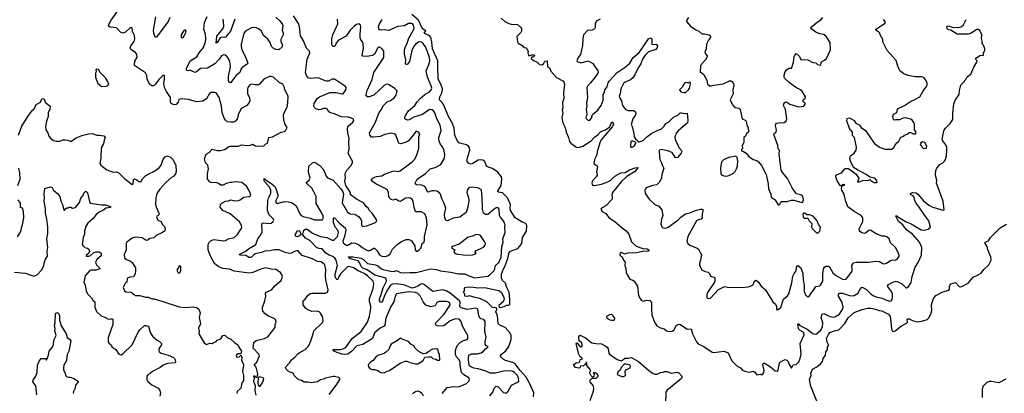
# Model space of a CAD drawing. Extents: x 2293878 to 2522763, y 823964 to 1006972.
# Tile 113 of 256: x 2327413 to 2339956, y 939529 to 944287. Entities that reach past the tile are written whole.
import ezdxf

# ---------------------------------------------------------------- set-up
doc = ezdxf.new("R2010")
doc.units = 0

msp = doc.modelspace()

# ---------------------------------------------------------------- linework, layer by layer
at = {"layer": '0CON20XD'}
for points in [[(2330426, 939505), (2330413, 939565), (2330418, 939625), (2330401, 939665), (2330398, 939685), (2330403, 939723), (2330394, 939745), (2330395, 939750), (2330405, 939750), (2330423, 939733), (2330438, 939732), (2330448, 939775), (2330425, 939860), (2330402, 939895), (2330434, 939926), (2330468, 940005), (2330458, 940028), (2330388, 940105), (2330394, 940175), (2330425, 940200), (2330532, 940228), (2330575, 940247), (2330666, 940365), (2330667, 940405), (2330682, 940435), (2330672, 940465), (2330655, 940483), (2330581, 940511), (2330539, 940539), (2330510, 940575), (2330506, 940595), (2330507, 940623), (2330538, 940705), (2330547, 940765), (2330544, 940805), (2330555, 940818), (2330622, 940848), (2330668, 940902), (2330743, 940965), (2330759, 941015), (2330750, 941045), (2330736, 941066), (2330675, 941107), (2330615, 941108), (2330545, 941126), (2330485, 941111), (2330385, 941066), (2330335, 941060), (2330145, 941086), (2330085, 941109), (2329999, 941119), (2329943, 941143), (2329895, 941182), (2329838, 941285), (2329814, 941356), (2329816, 941425), (2329831, 941459), (2329845, 941472), (2329885, 941488), (2330015, 941470), (2330036, 941474), (2330074, 941496), (2330145, 941514), (2330182, 941545), (2330242, 941635), (2330239, 941665), (2330215, 941714), (2330095, 941814), (2330000, 941855), (2329965, 941900), (2329970, 941935), (2329988, 941952), (2330035, 941976), (2330075, 941979), (2330105, 941991), (2330155, 941982), (2330200, 941985), (2330231, 941999), (2330265, 942026), (2330335, 942037), (2330348, 942042), (2330356, 942054), (2330342, 942105), (2330302, 942165), (2330245, 942214), (2330165, 942221), (2330115, 942212), (2330095, 942214), (2330045, 942200), (2330005, 942180), (2329975, 942178), (2329945, 942202), (2329925, 942210), (2329854, 942214), (2329835, 942222), (2329804, 942254), (2329804, 942325), (2329817, 942387), (2329809, 942435), (2329781, 942465), (2329766, 942515), (2329790, 942575), (2329825, 942597), (2329863, 942637), (2329935, 942621), (2329967, 942623), (2330025, 942634), (2330078, 942672), (2330094, 942676), (2330195, 942676), (2330245, 942692), (2330316, 942686), (2330355, 942690), (2330385, 942703), (2330415, 942682), (2330445, 942677), (2330525, 942680), (2330550, 942705), (2330570, 942715), (2330588, 942785), (2330635, 942797), (2330745, 942856), (2330788, 942862), (2330805, 942882), (2330820, 942915), (2330791, 942961), (2330776, 943015), (2330773, 943063), (2330777, 943093), (2330820, 943175), (2330831, 943229), (2330834, 943315), (2330792, 943392), (2330786, 943425), (2330764, 943465), (2330718, 943488), (2330646, 943556), (2330615, 943564), (2330595, 943563), (2330525, 943530), (2330470, 943465), (2330455, 943456), (2330415, 943456), (2330365, 943466), (2330344, 943456), (2330320, 943425), (2330314, 943405), (2330317, 943345), (2330342, 943295), (2330344, 943255), (2330336, 943234), (2330305, 943196), (2330235, 943155), (2330196, 943075), (2330185, 943020), (2330161, 942995), (2330136, 942984), (2330105, 942980), (2330058, 942988), (2330036, 943006), (2330019, 943035), (2329994, 943105), (2329985, 943185), (2329955, 943298), (2329916, 943356), (2329895, 943362), (2329851, 943359), (2329831, 943349), (2329791, 943279), (2329745, 943249), (2329665, 943240), (2329565, 943269), (2329471, 943279), (2329441, 943269), (2329430, 943235), (2329405, 943206), (2329385, 943204), (2329355, 943212), (2329337, 943225), (2329333, 943235), (2329333, 943295), (2329282, 943372), (2329256, 943425), (2329250, 943475), (2329260, 943535), (2329258, 943578), (2329235, 943577), (2329185, 943526), (2329148, 943472), (2329125, 943451), (2329115, 943444), (2329095, 943444), (2329073, 943463), (2329037, 943525), (2329034, 943575), (2329015, 943611), (2328902, 943688), (2328875, 943703), (2328874, 943714), (2328882, 943758), (2328908, 943812), (2328907, 943845), (2328889, 943869), (2328829, 943909), (2328819, 943925), (2328827, 943955), (2328870, 944010), (2328882, 944045), (2328876, 944086), (2328851, 944135), (2328845, 944182), (2328824, 944186), (2328761, 944129), (2328725, 944116), (2328699, 944129), (2328648, 944185), (2328565, 944192), (2328546, 944205), (2328549, 944225), (2328579, 944281), (2328672, 944415)], [(2332739, 943691), (2332738, 943765), (2332672, 943915), (2332665, 944005), (2332649, 944059), (2332628, 944088), (2332570, 944110), (2332566, 944115), (2332586, 944146), (2332555, 944166), (2332535, 944188), (2332492, 944282), (2332409, 944355)], [(2329325, 944315), (2329304, 944265), (2329155, 944066), (2329145, 944066), (2329135, 944078), (2329121, 944115), (2329117, 944155), (2329146, 944325)], [(2330675, 944319), (2330725, 944272), (2330761, 944225), (2330764, 944215), (2330758, 944152), (2330773, 944105), (2330741, 944035), (2330741, 944005), (2330761, 943965), (2330757, 943943), (2330715, 943903), (2330675, 943909), (2330644, 943925), (2330622, 943945), (2330598, 944005), (2330572, 944042), (2330525, 944081), (2330488, 944145), (2330455, 944172), (2330425, 944185), (2330375, 944186), (2330294, 944146), (2330269, 944115), (2330236, 943975), (2330234, 943945), (2330244, 943905), (2330290, 943815), (2330321, 943735), (2330316, 943724), (2330243, 943675), (2330230, 943655), (2330218, 943615), (2330168, 943572), (2330105, 943486), (2330095, 943482), (2330078, 943495), (2330072, 943515), (2330074, 943565), (2330098, 943685), (2330091, 943755), (2330075, 943792), (2330055, 943816), (2330029, 943835), (2330008, 943838), (2329985, 943826), (2329955, 943785), (2329897, 943725), (2329805, 943670), (2329715, 943664), (2329665, 943623), (2329645, 943616), (2329585, 943646), (2329555, 943638), (2329539, 943645), (2329538, 943665), (2329585, 943765), (2329671, 943815), (2329698, 943865), (2329754, 943935), (2329781, 944005), (2329785, 944045), (2329781, 944105), (2329760, 944165), (2329767, 944253), (2329803, 944327)], [(2330155, 944292), (2330100, 944140), (2330034, 944066), (2330019, 944061), (2329985, 944065), (2329965, 944058), (2329928, 943995), (2329915, 943990), (2329924, 944076), (2329995, 944165), (2330012, 944195), (2330015, 944215), (2330006, 944295)], [(2331355, 939514), (2331450, 939635), (2331490, 939705), (2331490, 939715), (2331475, 939730), (2331425, 939743), (2331405, 939741), (2331308, 939722), (2331285, 939707), (2331245, 939702), (2331205, 939673), (2331125, 939661), (2331085, 939672), (2331035, 939671), (2331005, 939692), (2330955, 939707), (2330911, 939755), (2330898, 939785), (2330857, 939797), (2330832, 939812), (2330809, 939835), (2330801, 939855), (2330803, 939865), (2330855, 939919), (2330875, 939955), (2330920, 939990), (2330955, 940032), (2330974, 940045), (2331050, 940085), (2331091, 940129), (2331123, 940195), (2331133, 940237), (2331153, 940285), (2331159, 940325), (2331273, 940435), (2331280, 940455), (2331269, 940505), (2331245, 940550), (2331229, 940565), (2331204, 940574), (2331135, 940572), (2331085, 940590), (2331059, 940609), (2331026, 940655), (2331026, 940705), (2331051, 940729), (2331085, 940776), (2331115, 940799), (2331135, 940805), (2331307, 940803), (2331335, 940818), (2331344, 940845), (2331313, 940975), (2331308, 941025), (2331311, 941105), (2331299, 941165), (2331255, 941204), (2331205, 941208), (2331145, 941240), (2331118, 941248), (2331013, 941285), (2330955, 941347), (2330915, 941336), (2330875, 941313), (2330849, 941309), (2330795, 941321), (2330717, 941357), (2330655, 941358), (2330600, 941345), (2330535, 941339), (2330495, 941320), (2330415, 941305), (2330395, 941293), (2330371, 941265), (2330355, 941258), (2330335, 941260), (2330295, 941283), (2330226, 941286), (2330210, 941295), (2330295, 941338), (2330330, 941370), (2330420, 941425), (2330446, 941495), (2330483, 941545), (2330500, 941585), (2330503, 941615), (2330496, 941665), (2330501, 941695), (2330525, 941701), (2330585, 941690), (2330615, 941695), (2330643, 941717), (2330650, 941735), (2330647, 941745), (2330593, 941803), (2330571, 941855), (2330573, 941985), (2330582, 942018), (2330614, 942075), (2330613, 942115), (2330595, 942154), (2330531, 942225), (2330525, 942260), (2330535, 942260), (2330564, 942234), (2330627, 942197), (2330658, 942168), (2330677, 942137), (2330702, 942055), (2330700, 942035), (2330677, 941985), (2330677, 941965), (2330685, 941949), (2330695, 941946), (2330785, 941971), (2330835, 941969), (2330877, 941957), (2330909, 941939), (2330935, 941915), (2330982, 941815), (2331000, 941795), (2331025, 941782), (2331118, 941758), (2331165, 941739), (2331265, 941737), (2331275, 941742), (2331280, 941760), (2331279, 941785), (2331260, 941830), (2331188, 941945), (2331188, 942035), (2331161, 942095), (2331135, 942142), (2331076, 942195), (2331064, 942215), (2331101, 942245), (2331112, 942268), (2331091, 942345), (2331097, 942423), (2331144, 942466), (2331172, 942472), (2331235, 942431), (2331276, 942386), (2331302, 942342), (2331318, 942295), (2331334, 942275), (2331405, 942245), (2331504, 942134), (2331530, 942095), (2331539, 942065), (2331521, 941955), (2331588, 941835), (2331624, 941814), (2331675, 941810), (2331705, 941799), (2331731, 941781), (2331758, 941748), (2331767, 941725), (2331769, 941669), (2331785, 941653), (2331835, 941662), (2331945, 941702), (2331960, 941715), (2331962, 941735), (2331903, 941825), (2331869, 941855), (2331851, 941885), (2331825, 941908), (2331792, 941955), (2331703, 942003), (2331625, 942060), (2331626, 942085), (2331568, 942175), (2331563, 942193), (2331557, 942235), (2331564, 942275), (2331559, 942315), (2331565, 942338), (2331579, 942371), (2331631, 942425), (2331653, 942465), (2331652, 942485), (2331599, 942585), (2331610, 942640), (2331606, 942734), (2331611, 942775), (2331594, 942845), (2331589, 942895), (2331594, 942925), (2331657, 942983), (2331670, 943005), (2331665, 943022), (2331638, 943035), (2331600, 943045), (2331510, 943050), (2331425, 943089), (2331371, 943101), (2331353, 943113), (2331334, 943145), (2331315, 943158), (2331285, 943158), (2331255, 943144), (2331225, 943140), (2331185, 943153), (2331168, 943168), (2331160, 943185), (2331165, 943220), (2331204, 943285), (2331234, 943305), (2331365, 943360), (2331445, 943360), (2331515, 943342), (2331535, 943344), (2331569, 943395), (2331573, 943423), (2331565, 943438), (2331425, 943528), (2331395, 943529), (2331346, 943504), (2331325, 943504), (2331305, 943508), (2331215, 943548), (2331115, 943539), (2331094, 943544), (2331066, 943576), (2331055, 943615), (2331076, 943784), (2331111, 943865), (2331104, 943885), (2331065, 943925), (2331028, 944018), (2330992, 944082), (2330978, 944195), (2330965, 944238), (2330903, 944335)], [(2332793, 939525), (2332857, 939603), (2332945, 939616), (2332985, 939611), (2333015, 939617), (2333103, 939655), (2333136, 939685), (2333144, 939705), (2333136, 939725), (2333072, 939762), (2333043, 939793), (2333025, 939885), (2333025, 939925), (2333012, 939955), (2332976, 939995), (2332964, 940024), (2332966, 940074), (2332977, 940115), (2332994, 940146), (2333028, 940182), (2333065, 940202), (2333115, 940214), (2333121, 940225), (2333120, 940265), (2333052, 940385), (2333037, 940445), (2333012, 940472), (2332965, 940475), (2332895, 940450), (2332815, 940387), (2332785, 940382), (2332725, 940386), (2332709, 940405), (2332713, 940425), (2332822, 940535), (2332886, 940635), (2332895, 940655), (2332892, 940675), (2332875, 940690), (2332855, 940696), (2332755, 940700), (2332728, 940685), (2332705, 940641), (2332652, 940632), (2332585, 940653), (2332555, 940695), (2332515, 940771), (2332485, 940798), (2332455, 940813), (2332365, 940821), (2332215, 940797), (2332195, 940765), (2332181, 940695), (2332141, 940635), (2332076, 940485), (2332064, 940395), (2332055, 940382), (2332005, 940359), (2331935, 940298), (2331906, 940225), (2331785, 940152), (2331710, 940135), (2331641, 940059), (2331593, 940027), (2331555, 940023), (2331517, 940027), (2331425, 940062), (2331406, 940075), (2331408, 940085), (2331504, 940086), (2331563, 940107), (2331649, 940225), (2331765, 940315), (2331842, 940435), (2331869, 940511), (2331888, 940615), (2331888, 940638), (2331871, 940695), (2331869, 940735), (2331915, 940863), (2331925, 940925), (2331915, 940955), (2331845, 941026), (2331802, 941055), (2331727, 941087), (2331665, 941128), (2331605, 941142), (2331590, 941140), (2331503, 941053), (2331478, 941015), (2331465, 940979), (2331455, 940976), (2331445, 940986), (2331434, 941015), (2331432, 941045), (2331461, 941155), (2331444, 941224), (2331432, 941245), (2331402, 941272), (2331355, 941289), (2331315, 941314), (2331265, 941370), (2331225, 941374), (2331195, 941387), (2331109, 941475), (2331056, 941506), (2331020, 941545), (2331018, 941555), (2331033, 941605), (2331055, 941620), (2331075, 941620), (2331145, 941570), (2331244, 941524), (2331325, 941515), (2331395, 941481), (2331415, 941480), (2331461, 941525), (2331476, 941575), (2331466, 941605), (2331433, 941645), (2331410, 941705), (2331411, 941759), (2331415, 941766), (2331425, 941762), (2331487, 941697), (2331562, 941632), (2331567, 941607), (2331553, 941527), (2331530, 941465), (2331535, 941445), (2331555, 941428), (2331575, 941416), (2331595, 941414), (2331645, 941444), (2331685, 941441), (2331728, 941425), (2331775, 941387), (2331845, 941346), (2331875, 941349), (2331925, 941378), (2331935, 941378), (2331966, 941345), (2331995, 941294), (2332025, 941274), (2332075, 941271), (2332107, 941283), (2332131, 941305), (2332164, 941365), (2332220, 941425), (2332275, 941463), (2332335, 941486), (2332375, 941488), (2332405, 941472), (2332446, 941405), (2332453, 941355), (2332465, 941338), (2332482, 941338), (2332502, 941355), (2332525, 941378), (2332531, 941399), (2332541, 941435), (2332566, 941455), (2332572, 941485), (2332568, 941525), (2332604, 941675), (2332597, 941765), (2332576, 941815), (2332528, 941838), (2332465, 941839), (2332456, 941846), (2332440, 941895), (2332425, 941975), (2332415, 941995), (2332393, 942013), (2332360, 942020), (2332326, 942016), (2332265, 941970), (2332245, 941974), (2332205, 942000), (2332165, 941990), (2332145, 941996), (2332114, 942025), (2332113, 942085), (2332095, 942126), (2331951, 942195), (2331908, 942228), (2331896, 942245), (2331896, 942255), (2331917, 942275), (2331960, 942290), (2332025, 942300), (2332060, 942320), (2332168, 942358), (2332195, 942361), (2332235, 942354), (2332258, 942362), (2332412, 942475), (2332442, 942508), (2332468, 942552), (2332499, 942645), (2332499, 942795), (2332509, 942835), (2332495, 942856), (2332465, 942866), (2332445, 942848), (2332412, 942798), (2332366, 942744), (2332341, 942729), (2332265, 942706), (2332245, 942714), (2332238, 942725), (2332205, 942820), (2332185, 942833), (2332145, 942843), (2332065, 942826), (2332005, 942801), (2331915, 942790), (2331893, 942793), (2331872, 942815), (2331868, 942845), (2331945, 942981), (2331977, 943063), (2331991, 943105), (2332020, 943140), (2332046, 943195), (2332095, 943241), (2332135, 943258), (2332185, 943290), (2332210, 943325), (2332220, 943375), (2332215, 943388), (2332191, 943411), (2332110, 943460), (2332084, 943464), (2332055, 943451), (2331924, 943326), (2331864, 943304), (2331844, 943304), (2331829, 943319), (2331827, 943335), (2331839, 943385), (2331903, 943525), (2331924, 943615), (2332054, 943806), (2332053, 943885), (2332025, 943919), (2331995, 943938), (2331985, 943937), (2331975, 943927), (2331932, 943848), (2331908, 943832), (2331835, 943820), (2331785, 943823), (2331778, 943835), (2331792, 943925), (2331787, 943975), (2331784, 943995), (2331757, 944035), (2331751, 944055), (2331749, 944101), (2331759, 944195), (2331755, 944217), (2331735, 944234), (2331705, 944226), (2331675, 944205), (2331623, 944155), (2331571, 944079), (2331476, 944025), (2331451, 943995), (2331431, 943955), (2331415, 943944), (2331405, 943946), (2331395, 943958), (2331390, 943985), (2331390, 944045), (2331402, 944095), (2331464, 944235), (2331461, 944295)], [(2333404, 939495), (2333439, 939545), (2333457, 939593), (2333482, 939618), (2333509, 939609), (2333575, 939538), (2333605, 939531), (2333634, 939555), (2333678, 939632), (2333722, 939655), (2333748, 939665), (2333773, 939685), (2333769, 939725), (2333753, 939755), (2333715, 939795), (2333695, 939808), (2333665, 939815), (2333578, 939812), (2333475, 939784), (2333405, 939785), (2333351, 939811), (2333255, 939841), (2333198, 939848), (2333160, 939865), (2333145, 939880), (2333135, 939905), (2333129, 939975), (2333134, 940016), (2333167, 940033), (2333245, 940030), (2333291, 940045), (2333321, 940065), (2333352, 940098), (2333376, 940115), (2333380, 940125), (2333355, 940133), (2333343, 940153), (2333342, 940185), (2333354, 940245), (2333337, 940317), (2333342, 940445), (2333325, 940468), (2333287, 940477), (2333276, 940486), (2333264, 940514), (2333250, 940595), (2333244, 940605), (2333225, 940615), (2333115, 940598), (2333039, 940619), (2333022, 940635), (2333026, 940685), (2333015, 940705), (2332895, 940803), (2332848, 940835), (2332805, 940845), (2332675, 940826), (2332569, 940909), (2332545, 940922), (2332525, 940919), (2332487, 940893), (2332445, 940875), (2332415, 940869), (2332305, 940909), (2332205, 940921), (2332161, 940919), (2332135, 940904), (2332098, 940845), (2332060, 940775), (2332029, 940691), (2332008, 940688), (2331998, 940705), (2332003, 940745), (2332013, 940775), (2332045, 940870), (2332084, 940955), (2332083, 940985), (2332065, 940998), (2331939, 941035), (2331841, 941101), (2331785, 941123), (2331765, 941145), (2331743, 941193), (2331724, 941214), (2331625, 941240), (2331604, 941255), (2331603, 941265), (2331655, 941266), (2331765, 941249), (2331795, 941234), (2331844, 941184), (2331945, 941165), (2331975, 941152), (2332022, 941112), (2332044, 941105), (2332135, 941083), (2332185, 941082), (2332215, 941093), (2332265, 941069), (2332305, 941064), (2332385, 941067), (2332465, 941066), (2332645, 941112), (2332717, 941107), (2332775, 941089), (2332905, 941072), (2333005, 941050), (2333085, 941052), (2333125, 941030), (2333205, 941000), (2333375, 941021), (2333398, 941035), (2333460, 941095), (2333476, 941155), (2333515, 941195), (2333546, 941264), (2333557, 941395), (2333571, 941455), (2333567, 941495), (2333597, 941575), (2333592, 941645), (2333596, 941665), (2333589, 941699), (2333565, 941742), (2333535, 941775), (2333524, 941795), (2333521, 941875), (2333506, 941896), (2333485, 941892), (2333457, 941875), (2333375, 941808), (2333345, 941804), (2333321, 941825), (2333309, 941875), (2333304, 942025), (2333294, 942114), (2333285, 942129), (2333248, 942145), (2333155, 942154), (2333136, 942145), (2333119, 942125), (2333111, 942085), (2333131, 942021), (2333133, 941983), (2333122, 941898), (2333107, 941843), (2333100, 941830), (2333018, 941772), (2332935, 941759), (2332865, 941727), (2332845, 941728), (2332830, 941760), (2332823, 941805), (2332842, 941885), (2332822, 941945), (2332789, 942005), (2332775, 942063), (2332762, 942082), (2332725, 942104), (2332695, 942109), (2332662, 942108), (2332615, 942089), (2332605, 942100), (2332589, 942145), (2332574, 942164), (2332535, 942179), (2332474, 942184), (2332454, 942194), (2332452, 942205), (2332478, 942255), (2332583, 942327), (2332642, 942388), (2332705, 942406), (2332779, 942445), (2332826, 942525), (2332828, 942572), (2332818, 942635), (2332795, 942674), (2332768, 942705), (2332752, 942755), (2332753, 942787), (2332781, 942875), (2332770, 942945), (2332729, 943025), (2332703, 943103), (2332686, 943125), (2332665, 943139), (2332635, 943145), (2332545, 943078), (2332435, 943047), (2332375, 943010), (2332355, 943008), (2332321, 943025), (2332320, 943045), (2332327, 943065), (2332368, 943125), (2332445, 943194), (2332475, 943241), (2332515, 943285), (2332575, 943335), (2332635, 943369), (2332656, 943395), (2332662, 943415), (2332655, 943445), (2332610, 943555), (2332591, 943635), (2332628, 943725), (2332636, 943765), (2332633, 943805), (2332608, 943878), (2332581, 943941), (2332554, 943984), (2332535, 944001), (2332504, 944005), (2332456, 943974), (2332429, 943941), (2332408, 943895), (2332379, 943755), (2332355, 943720), (2332335, 943713), (2332329, 943735), (2332332, 943775), (2332315, 943850), (2332316, 943905), (2332327, 943945), (2332350, 943985), (2332366, 944044), (2332436, 944165), (2332439, 944185), (2332424, 944225), (2332405, 944239), (2332365, 944238), (2332315, 944208), (2332225, 944200), (2332115, 944150), (2332055, 944157), (2332004, 944154), (2331988, 944165), (2331986, 944196), (2331992, 944225), (2332031, 944289)], [(2333545, 944308), (2333594, 944265), (2333645, 944238), (2333675, 944229), (2333755, 944227), (2333798, 944188), (2333807, 944175), (2333807, 944143), (2333798, 944125), (2333747, 944073), (2333754, 944005), (2333765, 943987), (2333815, 943957), (2333835, 943932), (2333865, 943927), (2333875, 943918), (2333892, 943885), (2333888, 943865), (2333895, 943830), (2333915, 943830), (2333935, 943840), (2333965, 943838), (2333970, 943825), (2333955, 943812), (2333932, 943808), (2333930, 943795), (2333957, 943767), (2334006, 943746), (2334036, 943716), (2334065, 943714), (2334085, 943724), (2334103, 943757), (2334134, 943764), (2334136, 943686), (2334165, 943670), (2334180, 943630), (2334252, 943552), (2334342, 943505), (2334353, 943465), (2334340, 943355), (2334346, 943285), (2334326, 943234), (2334331, 943165), (2334324, 943135), (2334331, 943095), (2334320, 943040), (2334332, 942975), (2334362, 942915), (2334374, 942855), (2334406, 942785), (2334416, 942735), (2334433, 942715), (2334497, 942667), (2334515, 942660), (2334545, 942663), (2334585, 942678), (2334693, 942745), (2334735, 942793), (2334779, 942821), (2334815, 942862), (2334875, 942886), (2334929, 942921), (2334955, 942986), (2334972, 942975), (2334976, 942955), (2334965, 942928), (2334819, 942755), (2334802, 942718), (2334768, 942605), (2334764, 942565), (2334740, 942515), (2334727, 942465), (2334732, 942452), (2334770, 942425), (2334773, 942405), (2334764, 942375), (2334761, 942345), (2334770, 942315), (2334768, 942305), (2334757, 942285), (2334710, 942235), (2334703, 942205), (2334710, 942180), (2334734, 942174), (2334825, 942191), (2334905, 942220), (2334945, 942244), (2334995, 942293), (2335073, 942335), (2335125, 942340), (2335183, 942377), (2335255, 942400), (2335290, 942405), (2335245, 942350), (2335149, 942291), (2335076, 942224), (2334965, 942085), (2334956, 942056), (2334962, 942015), (2334956, 941995), (2334882, 941915), (2334824, 941885), (2334818, 941875), (2334821, 941865), (2334835, 941846), (2334880, 941820), (2334901, 941791), (2334923, 941763), (2334996, 941716), (2335086, 941636), (2335140, 941600), (2335174, 941555), (2335209, 941459), (2335265, 941402), (2335352, 941372), (2335407, 941367), (2335429, 941355), (2335428, 941342), (2335415, 941336), (2335365, 941340), (2335275, 941316), (2335155, 941312), (2335125, 941300), (2335075, 941320), (2335062, 941315), (2335058, 941295), (2335060, 941285), (2335088, 941265), (2335104, 941224), (2335125, 941200), (2335120, 941155), (2335136, 941116), (2335138, 941065), (2335155, 941032), (2335184, 940984), (2335225, 940969), (2335243, 940955), (2335284, 940894), (2335296, 940775), (2335317, 940735), (2335335, 940710), (2335355, 940703), (2335403, 940713), (2335440, 940710), (2335463, 940685), (2335461, 940605), (2335467, 940527), (2335500, 940435), (2335530, 940390), (2335575, 940363), (2335625, 940350), (2335654, 940324), (2335685, 940316), (2335725, 940322), (2335745, 940332), (2335781, 940395), (2335815, 940408), (2335832, 940405), (2335915, 940346), (2335968, 940348), (2335982, 940285), (2336036, 940185), (2336057, 940157), (2336129, 940125), (2336235, 940053), (2336255, 940049), (2336385, 940064), (2336440, 940045), (2336484, 939944), (2336555, 939876), (2336595, 939853), (2336620, 939825), (2336650, 939810)], [(2334809, 944295), (2334767, 944273), (2334753, 944257), (2334745, 944235), (2334743, 944187), (2334735, 944172), (2334705, 944152), (2334645, 944149), (2334597, 944095), (2334586, 944045), (2334584, 943955), (2334569, 943905), (2334559, 943845), (2334528, 943805), (2334510, 943765), (2334515, 943753), (2334565, 943739), (2334655, 943762), (2334715, 943728), (2334776, 943635), (2334781, 943621), (2334778, 943605), (2334740, 943550), (2334684, 943485), (2334642, 943435), (2334636, 943415), (2334648, 943295), (2334634, 943226), (2334636, 943185), (2334629, 943145), (2334639, 943085), (2334627, 943035), (2334645, 943011), (2334664, 943004), (2334675, 943007), (2334696, 943035), (2334710, 943080), (2334777, 943133), (2334819, 943195), (2334848, 943262), (2334846, 943335), (2334862, 943365), (2334868, 943395), (2334895, 943433), (2334909, 943481), (2334924, 943505), (2335024, 943616), (2335125, 943682), (2335186, 943735), (2335230, 943805), (2335305, 943871), (2335362, 943955), (2335425, 944042), (2335455, 944056), (2335466, 944045), (2335467, 943977), (2335475, 943971), (2335515, 943974), (2335529, 943969), (2335540, 943955), (2335535, 943935), (2335515, 943906), (2335422, 943878), (2335383, 943837), (2335346, 943784), (2335326, 943724), (2335291, 943675), (2335255, 943595), (2335225, 943547), (2335195, 943522), (2335125, 943492), (2335104, 943475), (2335073, 943407), (2335063, 943345), (2335050, 943315), (2335054, 943295), (2335081, 943255), (2335092, 943195), (2335131, 943145), (2335165, 943130), (2335235, 943130), (2335256, 943115), (2335261, 943095), (2335258, 943075), (2335222, 943025), (2335206, 942965), (2335204, 942954), (2335216, 942926), (2335238, 942838), (2335241, 942795), (2335258, 942768), (2335286, 942746), (2335292, 942732), (2335305, 942730), (2335355, 942750), (2335398, 942792), (2335467, 942843), (2335533, 942877), (2335586, 942894), (2335625, 942930), (2335646, 942965), (2335683, 942987), (2335744, 943045), (2335798, 943072), (2335825, 943099), (2335845, 943103), (2335885, 943093), (2335918, 943098), (2335924, 943005), (2335920, 942975), (2335804, 942876), (2335782, 942845), (2335761, 942795), (2335762, 942755), (2335799, 942695), (2335808, 942658), (2335845, 942620), (2335848, 942605), (2335841, 942589), (2335795, 942530), (2335768, 942528), (2335726, 942596), (2335665, 942617), (2335585, 942633), (2335565, 942626), (2335560, 942615), (2335562, 942545), (2335569, 942505), (2335590, 942465), (2335600, 942425), (2335620, 942395), (2335593, 942315), (2335589, 942271), (2335577, 942243), (2335558, 942212), (2335530, 942185), (2335474, 942176), (2335395, 942147), (2335384, 942135), (2335378, 942115), (2335381, 942075), (2335430, 942000), (2335504, 941934), (2335555, 941911), (2335595, 941867), (2335606, 941795), (2335590, 941745), (2335581, 941685), (2335595, 941648), (2335608, 941638), (2335645, 941634), (2335675, 941646), (2335799, 941735), (2335835, 941771), (2335895, 941814), (2335965, 941832), (2335995, 941849), (2336035, 941861)], [(2335932, 944315), (2335911, 944285), (2335908, 944265), (2335958, 944205), (2336025, 944157), (2336065, 944142), (2336105, 944109), (2336135, 944108), (2336195, 944093), (2336208, 944085), (2336215, 944065), (2336210, 944050), (2336186, 944025), (2336162, 943975), (2336156, 943915), (2336141, 943875), (2336146, 943856), (2336169, 943825), (2336168, 943805), (2336150, 943775), (2336084, 943705), (2336083, 943623), (2336123, 943593), (2336166, 943516), (2336175, 943468), (2336204, 943444), (2336225, 943443), (2336256, 943454), (2336375, 943472), (2336465, 943513), (2336485, 943502), (2336507, 943475), (2336511, 943455), (2336499, 943395), (2336501, 943345), (2336464, 943265), (2336495, 943203), (2336525, 943169), (2336575, 943160), (2336593, 943145), (2336618, 943025), (2336655, 943008), (2336666, 942996), (2336677, 942945), (2336693, 942915), (2336698, 942855), (2336674, 942836), (2336660, 942805), (2336640, 942785), (2336639, 942721), (2336618, 942685), (2336620, 942645), (2336610, 942635), (2336610, 942615), (2336635, 942610), (2336666, 942586), (2336702, 942545), (2336755, 942507), (2336802, 942492), (2336825, 942477), (2336861, 942431), (2336924, 942314), (2336949, 942195), (2336954, 942135), (2336980, 942065), (2336988, 942025), (2337035, 941992), (2337075, 941928), (2337085, 941928), (2337095, 941938), (2337115, 941970), (2337188, 941972), (2337245, 941990), (2337275, 941987), (2337375, 941958), (2337388, 941965), (2337396, 941994), (2337390, 942035), (2337375, 942051), (2337310, 942070), (2337296, 942086), (2337254, 942144), (2337195, 942263), (2337136, 942336), (2337115, 942370), (2337086, 942575), (2337092, 942625), (2337074, 942644), (2337072, 942685), (2337022, 942825), (2337027, 942843), (2337050, 942855), (2337052, 942885), (2337040, 942935), (2337045, 942958), (2337055, 942968), (2337105, 942978), (2337147, 942973), (2337180, 943005), (2337187, 943023), (2337167, 943145), (2337143, 943195), (2337147, 943215), (2337159, 943231), (2337175, 943240), (2337185, 943238), (2337225, 943210), (2337335, 943179), (2337402, 943188), (2337419, 943211), (2337420, 943225), (2337395, 943240), (2337388, 943255), (2337395, 943268), (2337420, 943285), (2337422, 943305), (2337375, 943380), (2337360, 943395), (2337309, 943419), (2337221, 943485), (2337160, 943540), (2337151, 943555), (2337152, 943582), (2337164, 943626), (2337180, 943650), (2337210, 943670), (2337245, 943670), (2337251, 943679), (2337272, 943745), (2337278, 943815), (2337295, 943852), (2337306, 943856), (2337343, 943823), (2337370, 943775), (2337415, 943780), (2337454, 943774), (2337515, 943744), (2337556, 943736), (2337575, 943718), (2337605, 943708), (2337620, 943715), (2337621, 943739), (2337628, 943752), (2337665, 943771), (2337693, 943795), (2337740, 943905), (2337738, 943995), (2337689, 944069), (2337655, 944097), (2337605, 944108), (2337555, 944130), (2337490, 944175), (2337497, 944193), (2337574, 944256), (2337620, 944285), (2337644, 944315)], [(2336035, 941861), (2336085, 941874), (2336103, 941873), (2336118, 941865), (2336107, 941815), (2336107, 941765), (2336095, 941747), (2336060, 941740), (2336036, 941724), (2335924, 941525), (2335911, 941465), (2335924, 941435), (2335951, 941415), (2336045, 941378), (2336061, 941365), (2336084, 941314), (2336100, 941295), (2336087, 941225), (2336077, 941205), (2336074, 941166), (2336080, 941140), (2336105, 941102), (2336145, 941079), (2336185, 941071), (2336201, 941055), (2336215, 941022), (2336268, 941005), (2336270, 940965), (2336263, 940945), (2336176, 940814), (2336166, 940785), (2336166, 940746), (2336185, 940734), (2336215, 940741), (2336315, 940850), (2336375, 940882), (2336395, 940887), (2336429, 940879), (2336614, 940876), (2336695, 940886), (2336752, 940908), (2336763, 940925), (2336769, 940951), (2336785, 940967), (2336795, 940968), (2336825, 940943), (2336860, 940895), (2336912, 940845), (2337009, 940695), (2337042, 940662), (2337053, 940635), (2337054, 940595), (2337065, 940592), (2337108, 940622), (2337145, 940728), (2337195, 940771), (2337211, 940795), (2337251, 940935), (2337261, 941019), (2337280, 941055), (2337305, 941087), (2337310, 941135), (2337325, 941156), (2337340, 941150), (2337362, 941125), (2337391, 941055), (2337393, 940975), (2337406, 940905), (2337406, 940825), (2337425, 940781), (2337445, 940762), (2337465, 940758), (2337503, 940817), (2337531, 940845), (2337555, 940889), (2337604, 940896), (2337613, 940905), (2337645, 940958), (2337644, 941046), (2337654, 941116), (2337665, 941134), (2337684, 941146), (2337715, 941149), (2337730, 941140), (2337771, 941065), (2337805, 941033), (2337895, 940984), (2337925, 940977), (2337945, 940987), (2338016, 941085), (2338020, 941105), (2338014, 941155), (2338035, 941189), (2338075, 941199), (2338225, 941199), (2338325, 941212), (2338365, 941206), (2338410, 941180), (2338435, 941179), (2338465, 941190), (2338508, 941222), (2338535, 941228), (2338565, 941224), (2338593, 941235), (2338618, 941275), (2338614, 941305), (2338568, 941385), (2338507, 941445), (2338488, 941495), (2338460, 941520), (2338435, 941529), (2338400, 941530), (2338325, 941559), (2338255, 941602), (2338234, 941606), (2338202, 941575), (2338175, 941563), (2338143, 941573), (2338112, 941595), (2338108, 941625), (2338152, 941715), (2338154, 941765), (2338133, 941795), (2338042, 941845), (2337964, 941905), (2337934, 941984), (2337917, 942067), (2337887, 942115), (2337881, 942135), (2337888, 942165), (2337926, 942186), (2337905, 942190), (2337877, 942173), (2337865, 942177), (2337828, 942235), (2337809, 942285), (2337810, 942300), (2337819, 942311), (2337884, 942336), (2337930, 942390), (2337944, 942394), (2337965, 942390), (2338000, 942370), (2338068, 942318), (2338103, 942265), (2338085, 942223), (2338105, 942220), (2338155, 942240), (2338225, 942242), (2338245, 942250), (2338265, 942230), (2338300, 942215), (2338325, 942213), (2338335, 942220), (2338330, 942245), (2338305, 942270), (2338242, 942282), (2338195, 942317), (2338085, 942373), (2338036, 942406), (2338000, 942475), (2337987, 942515), (2337998, 942555), (2338043, 942587), (2338067, 942625), (2338074, 942664), (2338053, 942765), (2338046, 942786), (2338024, 942814), (2338022, 942855), (2337985, 942900), (2337974, 942925), (2337952, 942995), (2337955, 943027), (2337985, 943039), (2338043, 943005), (2338065, 942970), (2338105, 942948), (2338134, 942914), (2338186, 942875), (2338259, 942769), (2338302, 942712), (2338368, 942665), (2338435, 942639), (2338523, 942637), (2338555, 942662), (2338563, 942685), (2338585, 942718), (2338611, 942739), (2338639, 942791), (2338675, 942802), (2338685, 942818), (2338730, 942835), (2338745, 942852), (2338765, 942852), (2338795, 942833), (2338830, 942835), (2338828, 942865), (2338810, 942885), (2338813, 942955), (2338805, 942978), (2338778, 943015), (2338715, 943034), (2338685, 943036), (2338655, 943028), (2338625, 943010), (2338575, 943013), (2338555, 943008), (2338544, 943015), (2338536, 943055), (2338546, 943084), (2338586, 943104), (2338594, 943145), (2338603, 943155), (2338685, 943196), (2338759, 943245), (2338835, 943279), (2338879, 943305), (2338930, 943395), (2338965, 943438), (2338974, 943455), (2338974, 943485), (2338949, 943529), (2338929, 943549), (2338895, 943561), (2338819, 943559), (2338726, 943576), (2338675, 943598), (2338626, 943635), (2338598, 943695), (2338577, 943767), (2338463, 943895), (2338408, 944005), (2338408, 944035), (2338373, 944093), (2338370, 944115), (2338355, 944132), (2338320, 944155), (2338320, 944165), (2338332, 944175), (2338440, 944245), (2338438, 944265), (2338415, 944288)], [(2336650, 939810), (2336705, 939799), (2336755, 939810), (2336779, 939799), (2336805, 939763), (2336845, 939772), (2336855, 939768), (2336875, 939770), (2336893, 939795), (2336899, 939815), (2336879, 939895), (2336883, 939907), (2336895, 939916), (2336976, 939866), (2337035, 939814), (2337065, 939811), (2337076, 939825), (2337091, 939915), (2337105, 939929), (2337165, 939959), (2337185, 939950), (2337202, 939932), (2337214, 939895), (2337245, 939848), (2337265, 939890), (2337305, 939896), (2337335, 939926), (2337351, 939955), (2337367, 940025), (2337355, 940165), (2337406, 940275), (2337401, 940305), (2337355, 940329), (2337335, 940350), (2337325, 940412), (2337335, 940414), (2337353, 940393), (2337445, 940345), (2337515, 940289), (2337545, 940281), (2337565, 940285), (2337618, 940332), (2337642, 940378), (2337643, 940425), (2337625, 940495), (2337635, 940535), (2337657, 940545), (2337735, 940508), (2337785, 940500), (2337805, 940505), (2337855, 940535), (2337897, 940603), (2337904, 940625), (2337892, 940685), (2337843, 940765), (2337842, 940788), (2337855, 940805), (2337895, 940802), (2337995, 940768), (2338045, 940773), (2338095, 940802), (2338125, 940867), (2338145, 940879), (2338202, 940852), (2338255, 940794), (2338282, 940775), (2338335, 940753), (2338402, 940742), (2338455, 940715), (2338495, 940702), (2338514, 940706), (2338526, 940724), (2338533, 940755), (2338530, 940795), (2338519, 940825), (2338466, 940895), (2338479, 940915), (2338535, 940946), (2338580, 940955), (2338645, 940926), (2338705, 940872), (2338715, 940870), (2338731, 940879), (2338768, 940942), (2338781, 941015), (2338820, 941135), (2338860, 941195), (2338902, 941288), (2338907, 941385), (2338877, 941455), (2338786, 941556), (2338709, 941609), (2338663, 941673), (2338609, 941715), (2338574, 941785), (2338575, 941790), (2338585, 941789), (2338598, 941778), (2338705, 941712), (2338769, 941689), (2338895, 941611), (2338935, 941606), (2338985, 941618), (2339014, 941645), (2338996, 941726), (2338942, 941792), (2338865, 941913), (2338834, 941945), (2338816, 941984), (2338809, 942025), (2338795, 942044), (2338765, 942055), (2338759, 942065), (2338762, 942075), (2338785, 942088), (2338835, 942081), (2338856, 942066), (2338925, 941982), (2338995, 941924), (2339045, 941899), (2339175, 941860), (2339188, 941865), (2339176, 941975), (2339148, 942058), (2339092, 942205), (2339097, 942245), (2339082, 942285), (2339080, 942315), (2339084, 942365), (2339097, 942395), (2339135, 942444), (2339175, 942464), (2339194, 942485), (2339206, 942505), (2339219, 942555), (2339226, 942625), (2339222, 942665), (2339211, 942695), (2339174, 942745), (2339166, 942765), (2339185, 942870), (2339206, 942904), (2339267, 942965), (2339299, 943015), (2339299, 943095), (2339314, 943215), (2339336, 943265), (2339381, 943335), (2339387, 943387), (2339404, 943455), (2339464, 943525), (2339485, 943560), (2339530, 943595), (2339566, 943684), (2339608, 943745), (2339610, 943765), (2339595, 943780), (2339590, 943795), (2339645, 943832), (2339690, 943835), (2339693, 943867), (2339708, 943895), (2339708, 943915), (2339692, 943962), (2339670, 943985), (2339680, 943995), (2339667, 944047), (2339670, 944095), (2339645, 944148), (2339625, 944161), (2339605, 944161), (2339533, 944117), (2339495, 944102), (2339371, 944101), (2339354, 944104), (2339275, 944152), (2339245, 944160), (2339229, 944175), (2339224, 944195), (2339230, 944205), (2339242, 944208), (2339291, 944191), (2339375, 944189), (2339405, 944197), (2339435, 944220), (2339470, 944290)], [(2329495, 944060), (2329532, 944128), (2329525, 944160), (2329518, 944152), (2329505, 944150), (2329470, 944095), (2329472, 944062), (2329495, 944060)], [(2328458, 943438), (2328515, 943442), (2328535, 943450), (2328550, 943465), (2328532, 943505), (2328508, 943545), (2328437, 943615), (2328418, 943655), (2328392, 943658), (2328382, 943645), (2328388, 943625), (2328380, 943605), (2328378, 943555), (2328408, 943475), (2328458, 943438)], [(2333957, 939485), (2333961, 939535), (2333908, 939658), (2333866, 939735), (2333789, 939819), (2333725, 939906), (2333695, 939923), (2333601, 939945), (2333570, 939965), (2333542, 939995), (2333539, 940005), (2333550, 940025), (2333605, 940070), (2333646, 940124), (2333673, 940215), (2333674, 940265), (2333661, 940295), (2333597, 940367), (2333528, 940398), (2333507, 940417), (2333498, 940515), (2333478, 940565), (2333493, 940595), (2333491, 940611), (2333478, 940618), (2333435, 940622), (2333363, 940693), (2333275, 940738), (2333215, 940747), (2333145, 940770), (2333112, 940762), (2333082, 940765), (2333082, 940795), (2333062, 940815), (2333080, 940835), (2333080, 940865), (2333090, 940875), (2333125, 940884), (2333195, 940882), (2333245, 940874), (2333334, 940876), (2333515, 940839), (2333545, 940816), (2333579, 940755), (2333586, 940726), (2333572, 940695), (2333519, 940645), (2333522, 940625), (2333535, 940621), (2333586, 940634), (2333615, 940650), (2333645, 940650), (2333655, 940665), (2333658, 940722), (2333647, 940815), (2333618, 940875), (2333602, 940932), (2333565, 940964), (2333550, 940995), (2333551, 941045), (2333577, 941113), (2333595, 941143), (2333633, 941245), (2333647, 941325), (2333665, 941339), (2333757, 941375), (2333782, 941398), (2333808, 941435), (2333820, 941515), (2333869, 941595), (2333874, 941664), (2333866, 941685), (2333853, 941695), (2333815, 941708), (2333725, 941765), (2333665, 941856), (2333660, 941885), (2333665, 941935), (2333629, 942019), (2333562, 942082), (2333512, 942092), (2333500, 942100), (2333547, 942175), (2333555, 942255), (2333550, 942285), (2333504, 942345), (2333435, 942391), (2333395, 942404), (2333361, 942421), (2333339, 942479), (2333315, 942500), (2333285, 942504), (2333255, 942497), (2333185, 942454), (2333165, 942449), (2333135, 942456), (2333112, 942482), (2333114, 942514), (2333147, 942625), (2333144, 942655), (2333131, 942675), (2333104, 942694), (2333015, 942714), (2332985, 942750), (2332955, 942815), (2332947, 942905), (2332928, 942965), (2332876, 943055), (2332818, 943198), (2332793, 943233), (2332760, 943265), (2332764, 943305), (2332795, 943365), (2332798, 943405), (2332784, 943454), (2332743, 943533), (2332739, 943691)], [(2335875, 943358), (2335895, 943362), (2335932, 943395), (2335946, 943415), (2335960, 943465), (2335955, 943490), (2335945, 943490), (2335935, 943480), (2335915, 943488), (2335885, 943482), (2335872, 943468), (2335854, 943426), (2335818, 943395), (2335835, 943370), (2335875, 943358)], [(2327399, 942815), (2327439, 942931), (2327515, 943053), (2327575, 943134), (2327597, 943153), (2327625, 943206), (2327677, 943235), (2327695, 943280), (2327715, 943282), (2327748, 943228), (2327800, 943185), (2327798, 943142), (2327776, 943105), (2327778, 943055), (2327754, 942995), (2327742, 942925), (2327747, 942885), (2327773, 942845), (2327785, 942805), (2327805, 942779), (2327845, 942750), (2327879, 942739), (2327925, 942742), (2327964, 942756), (2327995, 942759), (2328025, 942754), (2328065, 942737), (2328123, 942777), (2328205, 942814), (2328290, 942835), (2328335, 942836), (2328395, 942816), (2328425, 942818), (2328485, 942806), (2328502, 942785), (2328488, 942752), (2328479, 942705), (2328456, 942664), (2328449, 942635), (2328446, 942554), (2328448, 942525), (2328434, 942455), (2328447, 942435), (2328525, 942374), (2328605, 942346), (2328645, 942348), (2328682, 942332), (2328751, 942261), (2328845, 942189), (2328859, 942195), (2328864, 942246), (2328875, 942259), (2328895, 942252), (2328935, 942226), (2328955, 942222), (2328979, 942261), (2329019, 942301), (2329075, 942333), (2329115, 942348), (2329186, 942395), (2329216, 942434), (2329239, 942511), (2329265, 942540), (2329295, 942552), (2329335, 942536), (2329366, 942506), (2329401, 942435), (2329406, 942354), (2329397, 942325), (2329377, 942295), (2329345, 942279), (2329276, 942215), (2329200, 942130), (2329162, 942075), (2329146, 942015), (2329144, 941935), (2329151, 941905), (2329186, 941825), (2329188, 941805), (2329175, 941790), (2329160, 941785), (2329158, 941775), (2329174, 941734), (2329217, 941717), (2329227, 941685), (2329257, 941655), (2329267, 941625), (2329262, 941598), (2329232, 941575), (2329152, 941538), (2329120, 941510), (2329071, 941499), (2329045, 941479), (2329025, 941476), (2328975, 941507), (2328885, 941516), (2328845, 941505), (2328778, 941455), (2328770, 941435), (2328768, 941355), (2328746, 941295), (2328750, 941255), (2328775, 941231), (2328825, 941210), (2328845, 941194), (2328887, 941127), (2328890, 941085), (2328885, 941052), (2328865, 941013), (2328815, 941008), (2328787, 940993), (2328782, 940985), (2328778, 940945), (2328762, 940935), (2328732, 940875), (2328747, 940835), (2328765, 940822)], [(2335215, 942664), (2335242, 942678), (2335260, 942715), (2335260, 942725), (2335215, 942746), (2335198, 942735), (2335193, 942675), (2335200, 942665), (2335215, 942664)], [(2338925, 942648), (2338965, 942653), (2338971, 942675), (2338945, 942721), (2338915, 942731), (2338891, 942719), (2338886, 942705), (2338891, 942685), (2338925, 942648)], [(2336415, 942296), (2336445, 942302), (2336507, 942333), (2336529, 942355), (2336544, 942386), (2336556, 942425), (2336560, 942485), (2336552, 942532), (2336537, 942547), (2336445, 942533), (2336379, 942501), (2336353, 942475), (2336341, 942395), (2336347, 942325), (2336355, 942313), (2336385, 942298), (2336415, 942296)], [(2327391, 942175), (2327421, 942255), (2327416, 942336), (2327403, 942395)], [(2327345, 941071), (2327485, 941057), (2327595, 941021), (2327635, 941037), (2327692, 941095), (2327719, 941151), (2327725, 941190), (2327742, 941235), (2327766, 941274), (2327764, 941336), (2327773, 941385), (2327760, 941495), (2327771, 941565), (2327772, 941645), (2327761, 941745), (2327742, 941825), (2327742, 941875), (2327726, 941976), (2327729, 942015), (2327726, 942065), (2327733, 942137), (2327805, 942160), (2327825, 942148), (2327844, 942114), (2327898, 942068), (2327923, 942035), (2327937, 941975), (2327958, 941935), (2327975, 941860), (2327985, 941860), (2327992, 941875), (2328015, 941890), (2328035, 941890), (2328045, 941900), (2328065, 941900), (2328087, 941887), (2328125, 941894), (2328175, 941958), (2328193, 942015), (2328215, 942038), (2328243, 942095), (2328255, 942102), (2328275, 942082), (2328301, 941971), (2328312, 941952), (2328455, 941931), (2328505, 941930), (2328569, 941909), (2328568, 941895), (2328512, 941888), (2328484, 941865), (2328425, 941837), (2328386, 941805), (2328348, 941755), (2328283, 941697), (2328256, 941655), (2328238, 941595), (2328238, 941555), (2328223, 941515), (2328219, 941481)], [(2327385, 941521), (2327421, 941575), (2327434, 941605), (2327435, 941640), (2327448, 941675), (2327464, 941764), (2327462, 941845), (2327447, 941885), (2327423, 941895), (2327422, 941952), (2327395, 941993)], [(2337565, 941572), (2337585, 941574), (2337608, 941595), (2337616, 941645), (2337590, 941680), (2337571, 941725), (2337522, 941785), (2337475, 941802), (2337445, 941800), (2337410, 941825), (2337400, 941825), (2337390, 941815), (2337395, 941770), (2337408, 941758), (2337455, 941760), (2337472, 941725), (2337505, 941690), (2337501, 941645), (2337508, 941628), (2337565, 941572)], [(2330955, 941523), (2330929, 941525), (2330921, 941545), (2330954, 941596), (2330975, 941601), (2330997, 941555), (2330995, 941545), (2330955, 941523)], [(2337575, 939408), (2337510, 939575), (2337492, 939615), (2337476, 939705), (2337494, 939755), (2337490, 939785), (2337513, 939835), (2337568, 939865), (2337615, 939902), (2337639, 939935), (2337649, 939971), (2337679, 940015), (2337683, 940055), (2337702, 940088), (2337703, 940117), (2337718, 940135), (2337718, 940145), (2337698, 940178), (2337693, 940225), (2337715, 940278), (2337735, 940302), (2337793, 940325), (2337849, 940335), (2337923, 940417), (2337965, 940488), (2338045, 940556), (2338144, 940596), (2338215, 940615), (2338255, 940615), (2338315, 940602), (2338362, 940585), (2338395, 940581), (2338465, 940547), (2338481, 940535), (2338500, 940505), (2338512, 940445), (2338520, 940345), (2338532, 940322), (2338545, 940316), (2338565, 940326), (2338645, 940390), (2338719, 940425), (2338724, 940435), (2338718, 940465), (2338725, 940478), (2338745, 940477), (2338785, 940456), (2338845, 940439), (2338905, 940446), (2338975, 940468), (2338995, 940488), (2339018, 940535), (2339032, 940585), (2339030, 940655), (2339036, 940685), (2339054, 940735), (2339085, 940774), (2339175, 940820), (2339248, 940842), (2339256, 940855), (2339256, 940895), (2339275, 940923), (2339335, 940938), (2339379, 940889), (2339395, 940884), (2339415, 940888), (2339495, 940932), (2339561, 941009), (2339615, 941033), (2339660, 941060), (2339695, 941105), (2339757, 941163), (2339787, 941225), (2339786, 941265), (2339745, 941355), (2339738, 941398), (2339714, 941435), (2339711, 941455), (2339755, 941469), (2339779, 941515), (2339905, 941636), (2339985, 941683)], [(2328219, 941481), (2328211, 941425), (2328220, 941405), (2328245, 941386), (2328279, 941379), (2328293, 941365), (2328303, 941335), (2328296, 941314), (2328258, 941285), (2328262, 941275), (2328295, 941274), (2328315, 941284), (2328352, 941318), (2328385, 941331), (2328425, 941329), (2328445, 941318), (2328453, 941305), (2328451, 941279), (2328395, 941231), (2328381, 941195), (2328390, 941165), (2328437, 941115), (2328385, 941096), (2328325, 941099), (2328305, 941092), (2328246, 941025), (2328229, 940945), (2328246, 940905), (2328259, 940835), (2328277, 940797), (2328326, 940745), (2328345, 940713), (2328372, 940695), (2328371, 940625), (2328391, 940571), (2328452, 940515), (2328499, 940499), (2328535, 940476), (2328555, 940471), (2328575, 940479), (2328596, 940476), (2328601, 940465), (2328599, 940405), (2328580, 940345), (2328540, 940235), (2328540, 940185), (2328555, 940163), (2328578, 940148), (2328589, 940119), (2328640, 940085), (2328675, 940027), (2328705, 940020), (2328725, 940031), (2328844, 940145), (2328886, 940225), (2328921, 940309), (2328942, 940338), (2329005, 940391), (2329025, 940394), (2329054, 940384), (2329074, 940305), (2329104, 940255), (2329165, 940206), (2329195, 940190), (2329220, 940165), (2329219, 940145), (2329191, 940105), (2329187, 940075), (2329192, 940055), (2329215, 940039), (2329305, 940013), (2329373, 939983), (2329385, 939973), (2329394, 939955), (2329398, 939925), (2329392, 939918), (2329295, 939910), (2329242, 939888), (2329201, 939859), (2329103, 939807), (2329075, 939781), (2329044, 939765), (2329031, 939745), (2329031, 939705), (2329045, 939680), (2329095, 939638), (2329177, 939595), (2329194, 939574), (2329207, 939537), (2329197, 939493)], [(2333095, 941288), (2333185, 941294), (2333205, 941299), (2333230, 941315), (2333212, 941335), (2333220, 941345), (2333288, 941372), (2333325, 941395), (2333344, 941415), (2333345, 941435), (2333333, 941463), (2333285, 941537), (2333274, 941544), (2333245, 941550), (2333215, 941548), (2333185, 941530), (2333126, 941516), (2333010, 941430), (2332925, 941400), (2332915, 941390), (2332917, 941377), (2332955, 941358), (2332943, 941325), (2332972, 941305), (2333095, 941288)], [(2329445, 941060), (2329460, 941075), (2329468, 941095), (2329468, 941145), (2329455, 941158), (2329443, 941147), (2329413, 941095), (2329432, 941062), (2329445, 941060)], [(2328765, 940822), (2328835, 940816), (2328875, 940781), (2328890, 940775), (2328945, 940776), (2329015, 940754), (2329050, 940755), (2329095, 940732), (2329125, 940731), (2329225, 940703), (2329445, 940629), (2329515, 940622), (2329625, 940630), (2329665, 940622), (2329695, 940600), (2329711, 940555), (2329701, 940495), (2329716, 940415), (2329693, 940357), (2329698, 940315), (2329694, 940284), (2329765, 940170), (2329795, 940152), (2329835, 940167), (2329865, 940162), (2329877, 940173), (2329915, 940188), (2329930, 940205), (2329975, 940222), (2330002, 940265), (2330025, 940269), (2330058, 940238), (2330105, 940219), (2330155, 940170), (2330177, 940157), (2330191, 940145), (2330203, 940115), (2330238, 940065), (2330229, 940031), (2330195, 940031), (2330175, 940018), (2330169, 940005), (2330173, 939993), (2330185, 939988), (2330208, 939992), (2330225, 940010), (2330235, 940010), (2330243, 939985), (2330238, 939945), (2330260, 939910), (2330266, 939885), (2330252, 939805), (2330264, 939754), (2330263, 939687), (2330245, 939660), (2330232, 939595), (2330185, 939550), (2330180, 939525)], [(2327631, 939511), (2327618, 939625), (2327581, 939675), (2327586, 939695), (2327619, 939745), (2327636, 939795), (2327640, 939885), (2327662, 939938), (2327688, 939972), (2327740, 939970), (2327755, 939950), (2327781, 940015), (2327789, 940065), (2327826, 940114), (2327845, 940152), (2327850, 940205), (2327877, 940265), (2327863, 940325), (2327864, 940355), (2327856, 940395), (2327864, 940426), (2327868, 940535), (2327875, 940550), (2327895, 940556), (2327910, 940540), (2327919, 940515), (2327921, 940455), (2327933, 940425), (2327937, 940395), (2328006, 940285), (2328019, 940239), (2328053, 940215), (2328064, 940195), (2328040, 940065), (2328019, 940021), (2328011, 939945), (2327976, 939885), (2327970, 939855), (2327973, 939825), (2327989, 939795), (2327999, 939749), (2328015, 939738), (2328034, 939734), (2328055, 939733), (2328105, 939717), (2328158, 939685), (2328152, 939665), (2328126, 939634), (2328118, 939595), (2328097, 939553), (2328094, 939525)], [(2334955, 940459), (2334985, 940461), (2334996, 940475), (2334993, 940485), (2334975, 940517), (2334955, 940531), (2334925, 940528), (2334888, 940505), (2334892, 940485), (2334932, 940465), (2334955, 940459)], [(2332045, 939788), (2332065, 939792), (2332095, 939812), (2332125, 939817), (2332259, 939911), (2332322, 939938), (2332345, 939940), (2332389, 939919), (2332455, 939904), (2332485, 939904), (2332552, 939945), (2332575, 939988), (2332625, 939993), (2332655, 939992), (2332675, 939972), (2332715, 939962), (2332735, 939950), (2332765, 939950), (2332762, 940025), (2332748, 940048), (2332746, 940076), (2332735, 940090), (2332724, 940096), (2332675, 940092), (2332645, 940080), (2332629, 940061), (2332586, 940034), (2332555, 940030), (2332502, 940055), (2332450, 940105), (2332433, 940135), (2332394, 940154), (2332365, 940190), (2332295, 940213), (2332265, 940232), (2332225, 940201), (2332144, 940156), (2332131, 940135), (2332114, 940086), (2332079, 940051), (2332055, 940035), (2331975, 940008), (2331944, 939985), (2331915, 939946), (2331884, 939925), (2331860, 939905), (2331852, 939885), (2331856, 939865), (2331874, 939844), (2331905, 939831), (2331935, 939831), (2331975, 939820), (2332015, 939793), (2332045, 939788)], [(2334679, 939435), (2334722, 939555), (2334728, 939595), (2334717, 939627), (2334680, 939675), (2334678, 939692), (2334705, 939720), (2334755, 939720), (2334782, 939745), (2334783, 939755), (2334765, 939782), (2334745, 939790), (2334720, 939790), (2334730, 939775), (2334728, 939742), (2334712, 939732), (2334695, 939750), (2334678, 939785), (2334678, 939802), (2334690, 939815), (2334680, 939830), (2334630, 939895), (2334640, 939905), (2334635, 939930), (2334628, 939912), (2334590, 939875), (2334562, 939878), (2334550, 939855), (2334535, 939848), (2334495, 939858), (2334473, 939883), (2334470, 939895), (2334480, 939905), (2334503, 939917), (2334538, 939922), (2334550, 939935), (2334552, 939958), (2334580, 939965), (2334580, 939975), (2334552, 939992), (2334538, 940025), (2334503, 940157), (2334505, 940170), (2334515, 940170), (2334550, 940125), (2334565, 940120), (2334580, 940125), (2334578, 940155), (2334568, 940175), (2334540, 940195), (2334538, 940255), (2334555, 940268), (2334623, 940235), (2334702, 940172), (2334751, 940161), (2334825, 940159), (2334872, 940135), (2334898, 940115), (2334909, 940095), (2334918, 940038), (2334926, 940026), (2335025, 939960), (2335075, 939943), (2335091, 939949), (2335123, 939977), (2335165, 939978), (2335205, 939986), (2335294, 939934), (2335425, 939825), (2335475, 939783), (2335505, 939771), (2335535, 939773), (2335575, 939792), (2335612, 939798), (2335626, 939806), (2335655, 939806), (2335715, 939787), (2335785, 939796), (2335810, 939790), (2335846, 939745), (2335849, 939725), (2335843, 939715), (2335661, 939569), (2335645, 939545), (2335642, 939395)], [(2335105, 939741), (2335130, 939755), (2335126, 939805), (2335134, 939826), (2335192, 939855), (2335196, 939875), (2335185, 939890), (2335135, 939900), (2335112, 939898), (2335074, 939856), (2335063, 939825), (2335033, 939797), (2335025, 939770), (2335085, 939743), (2335105, 939741)], [(2330465, 939618), (2330475, 939620), (2330510, 939670), (2330522, 939715), (2330515, 939727), (2330462, 939738), (2330450, 939725), (2330446, 939656), (2330455, 939628), (2330465, 939618)], [(2339975, 939709), (2339887, 939663), (2339795, 939680), (2339765, 939679), (2339735, 939666), (2339681, 939615), (2339674, 939575), (2339672, 939475)], [(2332418, 939525), (2332455, 939552), (2332485, 939558), (2332515, 939548), (2332535, 939529), (2332553, 939495)]]:
    msp.add_lwpolyline(points, dxfattribs=at)

doc.saveas('drawing.dxf')
